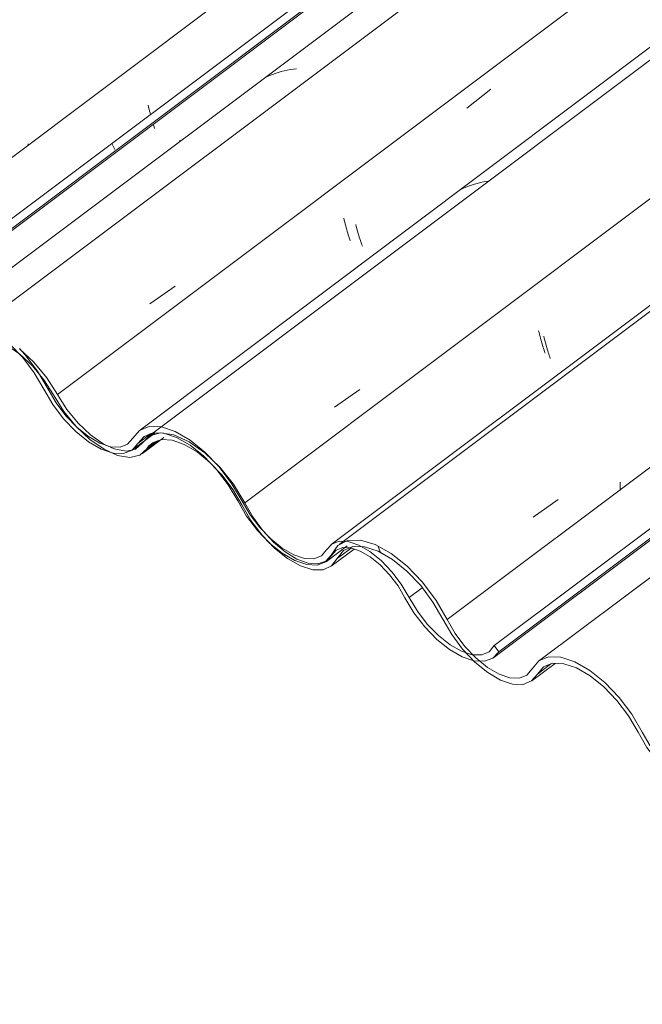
# Model space of a CAD drawing. Header units: metres. Extents: x -16.8 to 29.9, y -11.9 to 37.1.
# Tile 121 of 202: x 20.811 to 21.226, y -7.197 to -6.54. Entities that reach past the tile are written whole.
import ezdxf

# ---------------------------------------------------------------- set-up
doc = ezdxf.new("R2010")
doc.units = ezdxf.units.M
doc.layers.add('A-GLAZ-CWMG', color=7, linetype='Continuous', lineweight=5)

# ---------------------------------------------------------------- blocks, each defined once
blk = doc.blocks.new('FP_744-ISO_04')
at = {"layer": 'A-GLAZ-CWMG'}
blk.add_line((4.32496, -6.73683), (6.30798, -5.24846), dxfattribs=at)
blk = doc.blocks.new('Rectangular Mullion - Telha Fibrocimento - Ondulada-V727-ISO_04')
at = {"layer": 'A-GLAZ-CWMG', "true_color": 0xc0c0c0}
h = blk.add_hatch(dxfattribs=at)
h.set_pattern_fill('FP_75', color=9, style=0, pattern_type=2)
h.set_pattern_definition([(352.943, (4.447, -6.756), (0.5141535, 0.073651), [0.02137, -0.36719, 0.02137, -2.44]), (352.943, (4.447, -6.756), (0.5141535, 0.073651), [-0.40993, -0.36719, 0.02137, -0.75575, -1.295]), (352.943, (4.447, -6.756), (0.5141535, 0.073651), [-1.554, 0.02137, -0.36719, 0.02137, -0.88527]), (352.943, (4.447, -6.756), (0.5141535, 0.073651), [-1.964, -0.23767, 0.02137, -0.62623]), (116.867, (4.64, -6.711), (-0.368394, 0.452577), [0.02347, -0.40317, 0.02347, -2.679]), (116.867, (4.64, -6.711), (-0.368394, 0.452577), [-0.4501, -0.40317, 0.02347, -0.82981, -1.422]), (116.867, (4.64, -6.711), (-0.368394, 0.452577), [-1.707, 0.02347, -0.40317, 0.02347, -0.97202]), (116.867, (4.64, -6.711), (-0.368394, 0.452577), [-2.157, -0.26096, 0.02347, -0.6876]), (239.918, (4.704, -6.444), (-0.145759, -0.526228), [0.02116, -0.36351, 0.02116, -2.415]), (239.918, (4.704, -6.444), (-0.145759, -0.526228), [-0.40582, -0.36351, 0.02116, -0.74817, -1.282]), (239.918, (4.704, -6.444), (-0.145759, -0.526228), [-1.539, 0.02116, -0.36351, 0.02116, -0.87639]), (239.918, (4.704, -6.444), (-0.145759, -0.526228), [-1.944, -0.23528, 0.02116, -0.61995])])
h.paths.add_polyline_path([(4.32834, -6.73295), (6.30697, -5.24788), (6.30207, -5.24505), (4.32536, -6.72868)])
at = {"layer": 'A-GLAZ-CWMG'}
for p, q in [((4.32536, -6.72868), (6.30207, -5.24505)), ((4.32834, -6.73295), (6.30697, -5.24788))]:
    blk.add_line(p, q, dxfattribs=at)
blk.add_blockref('FP_744-ISO_04', (0, 0), dxfattribs=at)
blk = doc.blocks.new('FP_756-ISO_04')
at = {"layer": 'A-GLAZ-CWMG', "color": 9, "true_color": 0xc0c0c0}
blk.add_line((4.41092, -6.62281), (4.41091, -6.62402), dxfattribs=at)
blk = doc.blocks.new('FP_757-ISO_04')
at = {"layer": 'A-GLAZ-CWMG', "color": 9, "true_color": 0xc0c0c0}
for p, q in [((4.49087, -6.59691), (4.49117, -6.59828)), ((4.49117, -6.59828), (4.49148, -6.59962)), ((4.49148, -6.59962), (4.4918, -6.60093)), ((4.4918, -6.60093), (4.49213, -6.60222)), ((4.49213, -6.60222), (4.49241, -6.6033)), ((4.49448, -6.61044), (4.49481, -6.61148)), ((4.49481, -6.61148), (4.49514, -6.61249))]:
    blk.add_line(p, q, dxfattribs=at)
blk = doc.blocks.new('FP_758-ISO_04')
at = {"layer": 'A-GLAZ-CWMG'}
blk.add_line((6.35329, -5.23931), (4.35497, -6.73917), dxfattribs=at)
at = {"layer": 'A-GLAZ-CWMG', "color": 9, "true_color": 0xc0c0c0}
for p, q in [((4.57193, -6.57731), (4.57009, -6.57813)), ((4.57381, -6.57655), (4.57193, -6.57731)), ((4.57572, -6.57585), (4.57381, -6.57655)), ((4.57766, -6.57521), (4.57572, -6.57585)), ((4.57964, -6.57464), (4.57766, -6.57521)), ((4.58165, -6.57413), (4.57964, -6.57464)), ((4.58368, -6.57368), (4.58165, -6.57413)), ((4.58575, -6.57329), (4.58368, -6.57368)), ((4.58784, -6.57297), (4.58575, -6.57329)), ((4.58995, -6.57271), (4.58784, -6.57297))]:
    blk.add_line(p, q, dxfattribs=at)
blk = doc.blocks.new('FP_759-ISO_04')
at = {"layer": 'A-GLAZ-CWMG', "color": 9, "true_color": 0xc0c0c0}
for p, q in [((4.62143, -6.67233), (4.62174, -6.67368)), ((4.62174, -6.67368), (4.62205, -6.67501)), ((4.62205, -6.67501), (4.62238, -6.6763)), ((4.62238, -6.6763), (4.62271, -6.67758)), ((4.62271, -6.67758), (4.62304, -6.67882)), ((4.62304, -6.67882), (4.62337, -6.68003)), ((4.62337, -6.68003), (4.62371, -6.68122)), ((4.62371, -6.68122), (4.62405, -6.68237)), ((4.62405, -6.68237), (4.62439, -6.6835)), ((4.62439, -6.6835), (4.62473, -6.68459)), ((4.62473, -6.68459), (4.62507, -6.68564)), ((4.62507, -6.68564), (4.6254, -6.68667)), ((4.6254, -6.68667), (4.62573, -6.68766))]:
    blk.add_line(p, q, dxfattribs=at)
blk = doc.blocks.new('FP_760-ISO_04')
at = {"layer": 'A-GLAZ-CWMG'}
blk.add_line((6.54251, -5.26989), (4.48483, -6.81429), dxfattribs=at)
at = {"layer": 'A-GLAZ-CWMG', "color": 9, "true_color": 0xc0c0c0}
for p, q in [((4.70855, -6.64976), (4.7066, -6.65038)), ((4.71053, -6.64921), (4.70855, -6.64976)), ((4.71255, -6.64871), (4.71053, -6.64921)), ((4.71459, -6.64828), (4.71255, -6.64871)), ((4.71666, -6.64791), (4.71459, -6.64828)), ((4.71876, -6.6476), (4.71666, -6.64791)), ((4.70094, -6.65262), (4.69913, -6.65349)), ((4.70279, -6.65181), (4.70094, -6.65262)), ((4.70468, -6.65107), (4.70279, -6.65181)), ((4.7066, -6.65038), (4.70468, -6.65107))]:
    blk.add_line(p, q, dxfattribs=at)
blk = doc.blocks.new('FP_761-ISO_04')
at = {"layer": 'A-GLAZ-CWMG', "color": 9, "true_color": 0xc0c0c0}
for p, q in [((4.75143, -6.74751), (4.75175, -6.74884)), ((4.75175, -6.74884), (4.75207, -6.75014)), ((4.75207, -6.75014), (4.7524, -6.75141)), ((4.7524, -6.75141), (4.75274, -6.75266)), ((4.75274, -6.75266), (4.75307, -6.75388)), ((4.75307, -6.75388), (4.75341, -6.75507)), ((4.75341, -6.75507), (4.75375, -6.75623)), ((4.75375, -6.75623), (4.75409, -6.75736)), ((4.75409, -6.75736), (4.75443, -6.75846)), ((4.75443, -6.75846), (4.75477, -6.75952)), ((4.75477, -6.75952), (4.75511, -6.76055)), ((4.75511, -6.76055), (4.75544, -6.76155)), ((4.75544, -6.76155), (4.75576, -6.76251))]:
    blk.add_line(p, q, dxfattribs=at)
blk = doc.blocks.new('FP_762-ISO_04')
at = {"layer": 'A-GLAZ-CWMG'}
blk.add_line((6.67076, -5.3458), (4.61308, -6.8902), dxfattribs=at)
blk = doc.blocks.new('FP_764-ISO_04')
at = {"layer": 'A-GLAZ-CWMG'}
blk.add_line((4.72144, -6.96574), (6.77912, -5.42134), dxfattribs=at)
blk = doc.blocks.new('FP_765-ISO_04')
at = {"layer": 'A-GLAZ-CWMG'}
blk.add_line((4.60982, -6.90154), (4.62373, -6.8911), dxfattribs=at)
blk = doc.blocks.new('FP_766-ISO_04')
at = {"layer": 'A-GLAZ-CWMG'}
blk.add_line((4.48041, -6.8271), (4.49549, -6.81579), dxfattribs=at)
blk = doc.blocks.new('Rectangular Mullion - Telha Fibrocimento - Ondulada-V747-ISO_04')
at = {"layer": 'A-GLAZ-CWMG', "true_color": 0xc0c0c0}
h = blk.add_hatch(dxfattribs=at)
h.set_pattern_fill('FP_76', color=9, style=0, pattern_type=2)
h.set_pattern_definition([(352.943, (4.618, -6.662), (0.5141535, 0.073651), [0.02137, -0.36719, 0.02137, -2.44]), (352.943, (4.618, -6.662), (0.5141535, 0.073651), [-0.40993, -0.36719, 0.02137, -0.75575, -1.295]), (352.943, (4.618, -6.662), (0.5141535, 0.073651), [-1.554, 0.02137, -0.36719, 0.02137, -0.88527]), (352.943, (4.618, -6.662), (0.5141535, 0.073651), [-1.964, -0.23767, 0.02137, -0.62623]), (116.867, (4.81, -6.617), (-0.368394, 0.452577), [0.02347, -0.40317, 0.02347, -2.679]), (116.867, (4.81, -6.617), (-0.368394, 0.452577), [-0.4501, -0.40317, 0.02347, -0.82981, -1.422]), (116.867, (4.81, -6.617), (-0.368394, 0.452577), [-1.707, 0.02347, -0.40317, 0.02347, -0.97202]), (116.867, (4.81, -6.617), (-0.368394, 0.452577), [-2.157, -0.26096, 0.02347, -0.6876]), (239.918, (4.875, -6.35), (-0.1457585, -0.526228), [0.02116, -0.36351, 0.02116, -2.415]), (239.918, (4.875, -6.35), (-0.1457585, -0.526228), [-0.40582, -0.36351, 0.02116, -0.74817, -1.282]), (239.918, (4.875, -6.35), (-0.1457585, -0.526228), [-1.539, 0.02116, -0.36351, 0.02116, -0.87639]), (239.918, (4.875, -6.35), (-0.1457585, -0.526228), [-1.944, -0.23528, 0.02116, -0.61995])])
h.paths.add_polyline_path([(4.72483, -6.96186), (6.78251, -5.41745), (6.77952, -5.41319), (4.7223, -6.95824)])
at = {"layer": 'A-GLAZ-CWMG'}
for p, q in [((4.294, -6.7114), (6.27133, -5.2273)), ((4.72184, -6.95759), (6.77952, -5.41319)), ((4.72483, -6.96186), (6.78251, -5.41745)), ((4.42413, -6.78653), (4.42461, -6.78616)), ((4.48401, -6.82282), (4.49277, -6.81625)), ((4.66505, -6.92562), (4.6738, -6.91905)), ((4.72483, -6.96186), (4.72184, -6.95759))]:
    blk.add_line(p, q, dxfattribs=at)
for points in [[(4.35408, -6.74781, 0), (4.35823, -6.74297, 0), (4.3642, -6.74061, 0), (4.37166, -6.74084, 0), (4.38019, -6.74367, 0), (4.3893, -6.74892, 0), (4.39847, -6.75631, 0), (4.40718, -6.7654, 0), (4.41494, -6.77568, 0), (4.4213, -6.78658, 0)], [(4.42413, -6.78653, 0), (4.41715, -6.77461, 0), (4.40865, -6.76336, 0), (4.40514, -6.75942, 0)], [(4.4213, -6.78658, 0), (4.42723, -6.79673, 0), (4.43446, -6.80633, 0), (4.44258, -6.81481, 0), (4.45113, -6.8217, 0), (4.45963, -6.82661, 0), (4.46758, -6.82926, 0), (4.47455, -6.8295, 0), (4.48013, -6.82731, 0), (4.48401, -6.82282, 0)], [(4.48065, -6.81925, 0), (4.47715, -6.8233, 0), (4.47212, -6.82526, 0), (4.46583, -6.82504, 0), (4.45866, -6.82265, 0), (4.451, -6.81821, 0), (4.44329, -6.81199, 0), (4.43597, -6.80434, 0), (4.42946, -6.79568, 0), (4.42413, -6.78653, 0)], [(4.49156, -6.81152, 0), (4.48516, -6.81405, 0), (4.48065, -6.81925, 0)], [(4.55352, -6.86123, 0), (4.54661, -6.84945, 0), (4.53819, -6.83832, 0), (4.52875, -6.8285, 0), (4.51882, -6.82052, 0), (4.50896, -6.81483, 0), (4.49973, -6.81177, 0), (4.49164, -6.81151, 0)], [(4.48401, -6.82282, 0), (4.48814, -6.81807, 0), (4.49406, -6.81574, 0), (4.50145, -6.81598, 0), (4.50988, -6.81878, 0), (4.51889, -6.82396, 0), (4.52797, -6.83125, 0), (4.5366, -6.84022, 0), (4.5443, -6.85038, 0), (4.55063, -6.86115, 0)], [(4.55063, -6.86115, 0), (4.55657, -6.87126, 0), (4.56379, -6.8808, 0), (4.57189, -6.88924, 0), (4.5804, -6.89611, 0), (4.58887, -6.90101, 0), (4.5968, -6.90368, 0), (4.60377, -6.90397, 0), (4.60937, -6.90186, 0), (4.61331, -6.89747, 0)], [(4.60998, -6.89383, 0), (4.60646, -6.8978, 0), (4.60142, -6.89972, 0), (4.59515, -6.89948, 0), (4.588, -6.8971, 0), (4.58038, -6.89269, 0), (4.5727, -6.88652, 0), (4.5654, -6.87893, 0), (4.55889, -6.87034, 0), (4.55352, -6.86123, 0)], [(4.66505, -6.92562, 0), (4.65981, -6.91674, 0), (4.65346, -6.90836, 0), (4.64634, -6.90095, 0), (4.63885, -6.89493, 0), (4.63142, -6.89064, 0), (4.62445, -6.88831, 0), (4.61834, -6.88808, 0), (4.61342, -6.88995, 0), (4.60998, -6.89383, 0)], [(4.61331, -6.89747, 0), (4.61635, -6.894, 0), (4.62071, -6.89232, 0), (4.62615, -6.89252, 0), (4.63235, -6.89458, 0), (4.63897, -6.8984, 0), (4.64563, -6.90376, 0), (4.65196, -6.91036, 0), (4.65761, -6.91782, 0), (4.66225, -6.92573, 0)], [(4.66225, -6.92573, 0), (4.66823, -6.93577, 0), (4.67546, -6.94522, 0), (4.68353, -6.95357, 0), (4.692, -6.96036, 0), (4.70041, -6.96522, 0), (4.70831, -6.96788, 0), (4.71525, -6.96819, 0), (4.72086, -6.96615, 0), (4.72483, -6.96186, 0)], [(4.72184, -6.95759, 0), (4.71841, -6.96176, 0), (4.71343, -6.96386, 0), (4.70718, -6.96378, 0), (4.70001, -6.96151, 0), (4.69232, -6.95718, 0), (4.68456, -6.95105, 0), (4.67716, -6.94345, 0), (4.67053, -6.93481, 0), (4.66505, -6.92562, 0)]]:
    blk.add_polyline3d(points, dxfattribs=at)
for name in ['FP_756-ISO_04', 'FP_758-ISO_04', 'FP_760-ISO_04', 'FP_757-ISO_04', 'FP_762-ISO_04', 'FP_761-ISO_04', 'FP_759-ISO_04', 'FP_764-ISO_04', 'FP_766-ISO_04', 'FP_765-ISO_04']:
    blk.add_blockref(name, (0, 0), dxfattribs=at)
blk = doc.blocks.new('FP_767-ISO_04')
at = {"layer": 'A-GLAZ-CWMG'}
blk.add_line((4.74686, -6.98122), (4.76238, -6.96957), dxfattribs=at)
blk = doc.blocks.new('FP_768-ISO_04')
at = {"layer": 'A-GLAZ-CWMG'}
blk.add_line((4.61297, -6.90474), (4.6283, -6.89323), dxfattribs=at)
blk = doc.blocks.new('FP_769-ISO_04')
at = {"layer": 'A-GLAZ-CWMG'}
blk.add_line((4.48719, -6.8294), (4.5013, -6.81881), dxfattribs=at)
blk = doc.blocks.new('FP_771-ISO_04')
at = {"layer": 'A-GLAZ-CWMG', "color": 9, "true_color": 0xc0c0c0}
blk.add_line((4.51207, -6.62032), (4.51231, -6.62102), dxfattribs=at)
blk = doc.blocks.new('FP_772-ISO_04')
at = {"layer": 'A-GLAZ-CWMG'}
blk.add_line((6.34376, -5.26912), (4.36992, -6.75059), dxfattribs=at)
at = {"layer": 'A-GLAZ-CWMG', "color": 9, "true_color": 0xc0c0c0}
blk.add_line((4.49212, -6.72955), (4.50886, -6.71772), dxfattribs=at)
blk = doc.blocks.new('FP_773-ISO_04')
at = {"layer": 'A-GLAZ-CWMG', "color": 9, "true_color": 0xc0c0c0}
for p, q in [((4.70342, -6.5989), (4.7196, -6.58627)), ((4.62939, -6.67671), (4.62972, -6.678)), ((4.62972, -6.678), (4.63006, -6.67926)), ((4.63006, -6.67926), (4.63041, -6.68049)), ((4.63041, -6.68049), (4.63075, -6.68169)), ((4.63075, -6.68169), (4.6311, -6.68286)), ((4.6311, -6.68286), (4.63145, -6.684)), ((4.63145, -6.684), (4.6318, -6.68512)), ((4.6318, -6.68512), (4.63214, -6.68619)), ((4.63214, -6.68619), (4.63249, -6.68724)), ((4.63249, -6.68724), (4.63282, -6.68826)), ((4.63282, -6.68826), (4.63316, -6.68924)), ((4.63316, -6.68924), (4.63349, -6.69018)), ((4.63349, -6.69018), (4.63381, -6.69109))]:
    blk.add_line(p, q, dxfattribs=at)
blk = doc.blocks.new('FP_774-ISO_04')
at = {"layer": 'A-GLAZ-CWMG'}
blk.add_line((7.79611, -4.33754), (4.49038, -6.81867), dxfattribs=at)
at = {"layer": 'A-GLAZ-CWMG', "color": 9, "true_color": 0xc0c0c0}
blk.add_line((4.61534, -6.79861), (4.63213, -6.78684), dxfattribs=at)
blk = doc.blocks.new('FP_775-ISO_04')
at = {"layer": 'A-GLAZ-CWMG', "color": 9, "true_color": 0xc0c0c0}
for p, q in [((4.75486, -6.75115), (4.75518, -6.75247)), ((4.75518, -6.75247), (4.75551, -6.75376)), ((4.75551, -6.75376), (4.75584, -6.75502)), ((4.75584, -6.75502), (4.75618, -6.75626)), ((4.75618, -6.75626), (4.75652, -6.75746)), ((4.75652, -6.75746), (4.75686, -6.75864)), ((4.75686, -6.75864), (4.7572, -6.75979)), ((4.7572, -6.75979), (4.75755, -6.7609)), ((4.75755, -6.7609), (4.75789, -6.76199)), ((4.75789, -6.76199), (4.75822, -6.76304)), ((4.75822, -6.76304), (4.75856, -6.76405)), ((4.75856, -6.76405), (4.75889, -6.76503)), ((4.75889, -6.76503), (4.75921, -6.76598))]:
    blk.add_line(p, q, dxfattribs=at)
blk = doc.blocks.new('FP_776-ISO_04')
at = {"layer": 'A-GLAZ-CWMG'}
blk.add_line((7.92404, -4.4091), (4.61831, -6.89023), dxfattribs=at)
at = {"layer": 'A-GLAZ-CWMG', "color": 9, "true_color": 0xc0c0c0}
for p, q in [((4.8058, -6.84869), (4.80583, -6.85049)), ((4.80583, -6.85049), (4.80585, -6.8523)), ((4.80585, -6.8523), (4.80584, -6.8541)), ((4.74768, -6.87192), (4.76455, -6.86027))]:
    blk.add_line(p, q, dxfattribs=at)
blk = doc.blocks.new('FP_778-ISO_04')
at = {"layer": 'A-GLAZ-CWMG'}
blk.add_line((8.05717, -4.48695), (4.75145, -6.96808), dxfattribs=at)
blk = doc.blocks.new('Rectangular Mullion - Telha Fibrocimento - Ondulada-1908999-ISO_04')
at = {"layer": 'A-GLAZ-CWMG', "true_color": 0xc0c0c0}
h = blk.add_hatch(dxfattribs=at)
h.set_pattern_fill('FP_71', color=9, style=0, pattern_type=2)
h.set_pattern_definition([(324.313, (7.294, -5.2), (0.4067177, -0.1955534), [0.02066, -0.35491, 0.02066, -2.358]), (324.313, (7.294, -5.2), (0.4067177, -0.1955534), [-0.39622, -0.35491, 0.02066, -0.73047, -1.252]), (324.313, (7.294, -5.2), (0.4067177, -0.1955534), [-1.502, 0.02066, -0.35491, 0.02066, -0.85566]), (324.313, (7.294, -5.2), (0.4067177, -0.1955534), [-1.898, -0.22972, 0.02066, -0.60528]), (112.936, (7.446, -5.261), (-0.2914225, 0.4955388), [0.02153, -0.36985, 0.02153, -2.457]), (112.936, (7.446, -5.261), (-0.2914225, 0.4955388), [-0.4129, -0.36985, 0.02153, -0.76123, -1.305]), (112.936, (7.446, -5.261), (-0.2914225, 0.4955388), [-1.566, 0.02153, -0.36985, 0.02153, -0.89169]), (112.936, (7.446, -5.261), (-0.2914225, 0.4955388), [-1.978, -0.23939, 0.02153, -0.63077]), (222.823, (7.497, -5.104), (-0.1153037, -0.2999985), [0.01144, -0.19651, 0.01144, -1.306]), (222.823, (7.497, -5.104), (-0.1153037, -0.2999985), [-0.21938, -0.19651, 0.01144, -0.40445, -0.69315]), (222.823, (7.497, -5.104), (-0.1153037, -0.2999985), [-0.83178, 0.01144, -0.19651, 0.01144, -0.47377]), (222.823, (7.497, -5.104), (-0.1153037, -0.2999985), [-1.051, -0.12719, 0.01144, -0.33514])])
h.paths.add_polyline_path([(5.11173, -7.1971), (5.11833, -7.194), (5.12107, -7.19042), (5.11833, -7.1865), (5.1149, -7.19067), (5.10866, -7.19276), (5.10366, -7.19269), (5.09445, -7.18927), (5.08618, -7.18402), (5.08001, -7.1789), (5.07194, -7.17014), (5.06472, -7.15987), (5.05409, -7.14273), (5.04844, -7.1357), (5.03803, -7.12601), (5.03146, -7.1216), (5.02462, -7.11845), (5.02044, -7.1172), (5.01421, -7.11722), (5.0093, -7.11955), (5.00294, -7.12671), (4.9979, -7.12863), (4.99163, -7.12839), (4.98277, -7.12502), (4.97686, -7.1216), (4.96837, -7.11458), (4.96028, -7.10572), (4.95198, -7.09349), (4.94309, -7.07836), (4.93468, -7.06723), (4.92094, -7.05396), (4.91106, -7.04698), (4.90296, -7.04292), (4.89526, -7.04065), (4.88745, -7.04069), (4.88165, -7.04296), (4.87364, -7.05221), (4.8686, -7.05417), (4.86232, -7.05396), (4.85351, -7.05061), (4.84748, -7.04713), (4.83978, -7.0409), (4.83246, -7.03325), (4.82371, -7.02076), (4.81364, -7.00352), (4.80367, -6.99074), (4.79434, -6.98132), (4.78138, -6.97188), (4.7737, -6.96794), (4.76552, -6.9655), (4.75639, -6.96601), (4.75057, -6.96921), (4.74364, -6.97737), (4.7386, -6.97937), (4.7296, -6.97824), (4.72335, -6.97572), (4.71737, -6.97224), (4.7054, -6.96151), (4.69821, -6.95276), (4.69302, -6.9447), (4.68171, -6.92562), (4.67053, -6.91175), (4.65957, -6.90141), (4.64955, -6.8943), (4.63885, -6.88927), (4.63037, -6.88744), (4.62263, -6.88831), (4.617, -6.89155), (4.60955, -6.90141), (4.60919, -6.90193), (4.60336, -6.90395), (4.59442, -6.90288), (4.58544, -6.89902), (4.57686, -6.89325), (4.5902, -6.90315), (4.59515, -6.9053), (4.60142, -6.90704), (4.60937, -6.90629), (4.61386, -6.90374), (4.62122, -6.8943), (4.62579, -6.89164), (4.62465, -6.88838), (4.64696, -6.89623), (4.65537, -6.90141), (4.66687, -6.91149), (4.67405, -6.91939), (4.68313, -6.93244), (4.69727, -6.95552), (4.70542, -6.96509), (4.7132, -6.97224), (4.72183, -6.97824), (4.72607, -6.9807), (4.7341, -6.98338), (4.74112, -6.98359), (4.74672, -6.98132), (4.75471, -6.97188), (4.76237, -6.96957), (4.76815, -6.96976), (4.77963, -6.97428), (4.7863, -6.97824), (4.7956, -6.98589), (4.80514, -6.99626), (4.81364, -7.00838), (4.82595, -7.02861), (4.83246, -7.03682), (4.84329, -7.04713), (4.85154, -7.05288), (4.85611, -7.05552), (4.86407, -7.05817), (4.87103, -7.05841), (4.87662, -7.05622), (4.88462, -7.04698), (4.89197, -7.0447), (4.89793, -7.0449), (4.90939, -7.04943), (4.91921, -7.05594), (4.92524, -7.06097), (4.93468, -7.07123), (4.94309, -7.08322), (4.95537, -7.10324), (4.96189, -7.1114), (4.97265, -7.1216), (4.9786, -7.12601), (4.98535, -7.12992), (4.99329, -7.13259), (5.00025, -7.13288), (5.00586, -7.13077), (5.01284, -7.12291), (5.01851, -7.12128), (5.02317, -7.1216), (5.02944, -7.12384), (5.03862, -7.12986), (5.04283, -7.13342), (5.04995, -7.14125), (5.05723, -7.15208), (5.06701, -7.16768), (5.07364, -7.17589), (5.08452, -7.18609), (5.09047, -7.19042), (5.10024, -7.19525), (5.10479, -7.19679), (5.10991, -7.19702)])
h.paths.add_polyline_path([(4.55943, -6.87421), (4.56008, -6.87289), (4.56067, -6.87524)])
h.paths.add_polyline_path([(4.56965, -6.88335), (4.5654, -6.87824), (4.55889, -6.86852), (4.54713, -6.84906), (4.53896, -6.83934), (4.54022, -6.844), (4.54661, -6.84945), (4.545, -6.85038), (4.55352, -6.86123), (4.55186, -6.86123), (4.563, -6.87893), (4.56413, -6.88042), (4.5654, -6.87893), (4.56746, -6.88107)])
h.paths.add_polyline_path([(4.46147, -6.82669), (4.46147, -6.82615), (4.46452, -6.82458), (4.45866, -6.82138), (4.451, -6.81569), (4.44013, -6.80434), (4.43385, -6.79568), (4.41968, -6.77461), (4.41366, -6.7676), (4.40865, -6.76336), (4.42519, -6.78653), (4.43702, -6.80434), (4.44419, -6.81272), (4.45608, -6.82293), (4.46138, -6.82663)])
h.paths.add_polyline_path([(4.53167, -6.83509), (4.52454, -6.8285), (4.51485, -6.82163), (4.5066, -6.81769), (4.49876, -6.8159), (4.4915, -6.81807), (4.4819, -6.82663), (4.47807, -6.82812), (4.47422, -6.82892), (4.4733, -6.82733), (4.46758, -6.82596), (4.46592, -6.82526), (4.4665, -6.82665), (4.46147, -6.82669), (4.47052, -6.83075), (4.47863, -6.83208), (4.48649, -6.82952), (4.49704, -6.82111), (4.49993, -6.82013), (4.50896, -6.82127), (4.51818, -6.82528), (4.52696, -6.83125), (4.52875, -6.83271)])
h.paths.add_polyline_path([(4.35909, -6.76351), (4.36663, -6.76088), (4.37481, -6.75341), (4.38273, -6.75241), (4.3893, -6.75379), (4.39911, -6.75884), (4.40182, -6.7598), (4.39459, -6.75318), (4.3932, -6.75206), (4.38521, -6.74892), (4.37828, -6.74789), (4.37036, -6.75066), (4.36156, -6.7581), (4.35658, -6.75927), (4.34933, -6.7581), (4.34123, -6.75446), (4.34175, -6.75819), (4.35092, -6.76229), (4.35658, -6.76314)])
at = {"layer": 'A-GLAZ-CWMG'}
for p, q in [((4.55545, -6.86234), (7.78082, -4.44152)), ((4.69049, -6.94031), (7.91586, -4.51949)), ((4.43033, -6.79011), (6.4089, -5.30508)), ((4.49009, -6.82633), (4.49704, -6.82112)), ((4.49009, -6.82633), (4.49143, -6.82447)), ((4.617, -6.8996), (4.62635, -6.89258)), ((4.75957, -6.96996), (4.75057, -6.97672))]:
    blk.add_line(p, q, dxfattribs=at)
for points in [[(4.37036, -6.75721, 0), (4.37481, -6.75341, 0), (4.38096, -6.75211, 0), (4.38841, -6.75338, 0), (4.3967, -6.75715, 0), (4.4053, -6.76317, 0), (4.41366, -6.77106, 0), (4.42127, -6.78033, 0), (4.42765, -6.7904, 0)], [(4.43033, -6.79011, 0), (4.4232, -6.77888, 0), (4.41469, -6.76855, 0), (4.40533, -6.7598, 0)], [(4.42765, -6.7904, 0), (4.4346, -6.8014, 0), (4.44292, -6.81153, 0), (4.45208, -6.82014, 0), (4.46147, -6.82669, 0), (4.47052, -6.83075, 0), (4.47863, -6.83208, 0), (4.4853, -6.83057, 0), (4.49009, -6.82633, 0)], [(4.46459, -6.82487, 0), (4.46088, -6.82293, 0), (4.45239, -6.817, 0), (4.44412, -6.80921, 0), (4.43661, -6.80005, 0), (4.43033, -6.79011, 0)], [(4.55545, -6.86234, 0), (4.54792, -6.85005, 0), (4.53878, -6.83867, 0), (4.52864, -6.82898, 0), (4.51818, -6.82163, 0), (4.50813, -6.81714, 0), (4.49916, -6.81579, 0), (4.49188, -6.81769, 0), (4.48679, -6.8227, 0)], [(4.49151, -6.82438, 0), (4.49418, -6.82209, 0), (4.49993, -6.82013, 0), (4.50701, -6.82059, 0), (4.51503, -6.82341, 0), (4.52356, -6.82846, 0), (4.53211, -6.83545, 0), (4.54022, -6.844, 0), (4.54743, -6.85362, 0), (4.55336, -6.8638, 0)], [(4.48679, -6.8227, 0), (4.48244, -6.82651, 0), (4.4764, -6.82784, 0), (4.46906, -6.82663, 0), (4.46561, -6.82532, 0)], [(4.55336, -6.8638, 0), (4.55943, -6.87421, 0), (4.56686, -6.88402, 0), (4.5752, -6.89267, 0), (4.58397, -6.89964, 0), (4.59265, -6.90452, 0), (4.60074, -6.90704, 0), (4.60775, -6.90703, 0), (4.61328, -6.9045, 0), (4.617, -6.8996, 0)], [(4.61308, -6.89731, 0), (4.60937, -6.90126, 0), (4.60411, -6.90307, 0), (4.59759, -6.90261, 0), (4.5902, -6.89993, 0), (4.58236, -6.89518, 0), (4.57453, -6.88862, 0), (4.56715, -6.88065, 0), (4.56067, -6.87172, 0), (4.55545, -6.86234, 0)], [(4.69049, -6.94031, 0), (4.68313, -6.92751, 0), (4.67405, -6.91542, 0), (4.66381, -6.90478, 0), (4.65304, -6.89623, 0), (4.64238, -6.89032, 0), (4.6325, -6.88738, 0), (4.624, -6.88761, 0), (4.61739, -6.89099, 0), (4.61308, -6.89731, 0)], [(4.617, -6.8996, 0), (4.62122, -6.8943, 0), (4.62743, -6.89164, 0), (4.63526, -6.89176, 0), (4.64426, -6.89468, 0), (4.65388, -6.90021, 0), (4.66358, -6.90803, 0), (4.67277, -6.91768, 0), (4.68092, -6.9286, 0), (4.68755, -6.94013, 0)], [(4.68755, -6.94013, 0), (4.69345, -6.9504, 0), (4.7007, -6.96012, 0), (4.70887, -6.96873, 0), (4.71749, -6.97572, 0), (4.72607, -6.9807, 0), (4.7341, -6.98338, 0), (4.74112, -6.98359, 0), (4.74672, -6.98132, 0), (4.75057, -6.97672, 0)], [(4.74714, -6.97328, 0), (4.74364, -6.97737, 0), (4.7386, -6.97937, 0), (4.73228, -6.97915, 0), (4.72507, -6.97673, 0), (4.71737, -6.97224, 0), (4.70963, -6.96596, 0), (4.7023, -6.95824, 0), (4.69579, -6.94952, 0), (4.69049, -6.94031, 0)], [(4.82061, -7.01544, 0), (4.81364, -7.00352, 0), (4.80514, -6.99227, 0), (4.7956, -6.98234, 0), (4.78556, -6.97428, 0), (4.7756, -6.96857, 0), (4.76628, -6.96552, 0), (4.75813, -6.9653, 0), (4.75163, -6.96794, 0), (4.74714, -6.97328, 0)], [(4.75057, -6.97672, 0), (4.75471, -6.97188, 0), (4.76069, -6.96952, 0), (4.76815, -6.96976, 0), (4.77668, -6.97258, 0), (4.78579, -6.97783, 0), (4.79496, -6.98522, 0), (4.80367, -6.99431, 0), (4.81142, -7.00459, 0), (4.81779, -7.01549, 0)], [(4.81779, -7.01549, 0), (4.82371, -7.02564, 0), (4.83094, -7.03524, 0), (4.83907, -7.04372, 0), (4.84762, -7.05061, 0), (4.85611, -7.05552, 0), (4.86407, -7.05817, 0), (4.87103, -7.05841, 0), (4.87662, -7.05622, 0), (4.8805, -7.05173, 0)], [(4.87714, -7.04816, 0), (4.87364, -7.05221, 0), (4.8686, -7.05417, 0), (4.86232, -7.05396, 0), (4.85514, -7.05156, 0), (4.84748, -7.04713, 0), (4.83978, -7.0409, 0), (4.83246, -7.03325, 0), (4.82595, -7.0246, 0), (4.82061, -7.01544, 0)]]:
    blk.add_polyline3d(points, dxfattribs=at)
for name in ['FP_774-ISO_04', 'FP_776-ISO_04', 'FP_778-ISO_04', 'FP_775-ISO_04', 'FP_772-ISO_04', 'FP_773-ISO_04', 'FP_771-ISO_04', 'FP_769-ISO_04', 'FP_768-ISO_04', 'FP_767-ISO_04']:
    blk.add_blockref(name, (0, 0), dxfattribs=at)

msp = doc.modelspace()

# ---------------------------------------------------------------- block references
at = {"layer": 'A-GLAZ-CWMG'}
for name in ['Rectangular Mullion - Telha Fibrocimento - Ondulada-1908999-ISO_04', 'Rectangular Mullion - Telha Fibrocimento - Ondulada-V727-ISO_04', 'Rectangular Mullion - Telha Fibrocimento - Ondulada-V747-ISO_04']:
    msp.add_blockref(name, (16.40577, 0), dxfattribs=at)

doc.saveas('drawing.dxf')
